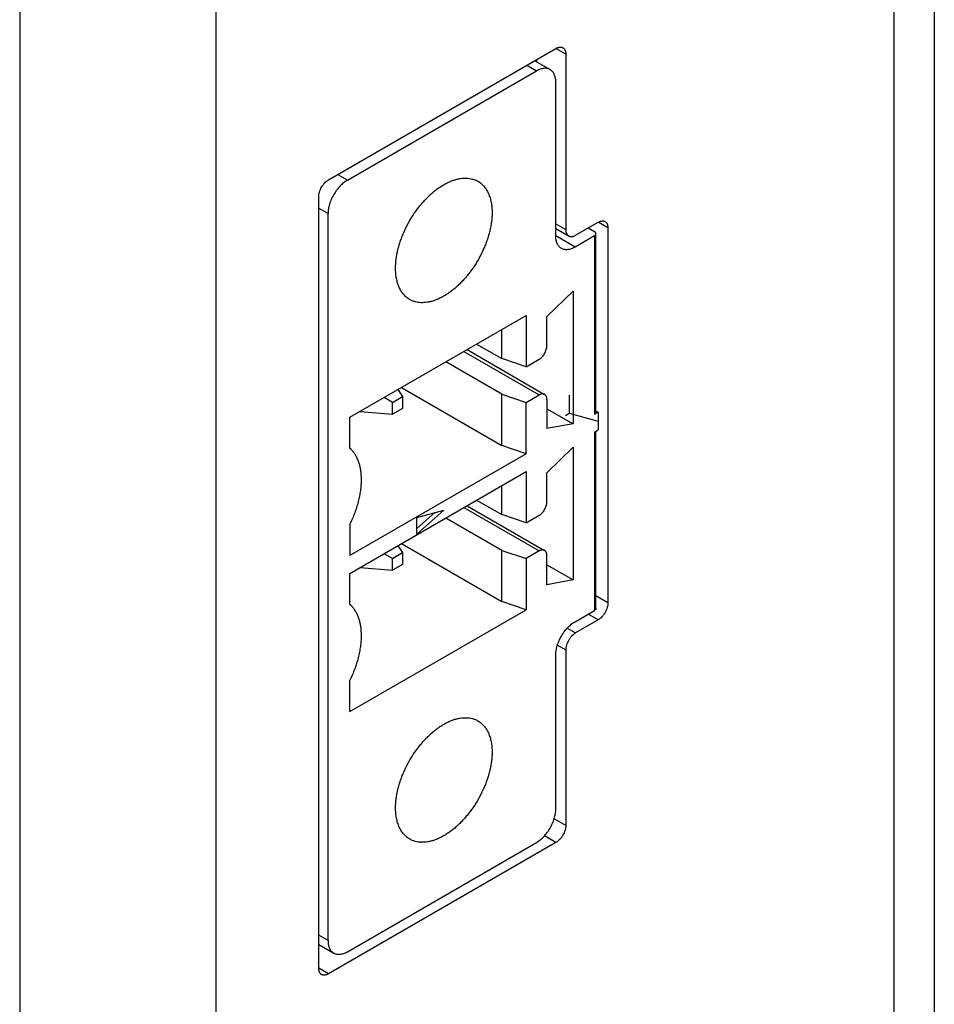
# Model space of a CAD drawing. Header units: inches. Extents: x 0 to 22, y 0 to 17.
# Tile 14 of 38: x 4.357 to 5.017, y 12.114 to 12.823. Entities that reach past the tile are written whole.
import ezdxf

# ---------------------------------------------------------------- set-up
doc = ezdxf.new("R2010")
doc.units = ezdxf.units.IN
doc.header["$LTSCALE"] = 1.21
doc.header["$MEASUREMENT"] = 0
doc.layers.get('0').update_dxf_attribs({"linetype": 'CONTINUOUS'})

msp = doc.modelspace()

# ---------------------------------------------------------------- linework, layer by layer
at = {"color": 7, "linetype": 'CONTINUOUS'}
for p, q in [((5.01707, 13.99627), (5.01707, 11.4007)), ((4.98778, 13.95544), (4.98778, 11.35987)), ((4.35743, 13.67314), (4.35743, 11.07757)), ((4.49886, 13.67314), (4.49886, 11.07757)), ((4.58017, 12.70806), (4.74422, 12.80278)), ((4.75129, 12.7987), (4.74422, 12.80278)), ((4.75129, 12.7987), (4.75129, 12.67215)), ((4.72311, 12.7906), (4.73015, 12.78654)), ((4.72888, 12.79393), (4.73999, 12.78751)), ((4.73008, 12.79462), (4.73008, 12.79323)), ((4.59374, 12.70777), (4.73015, 12.78654)), ((4.74407, 12.6676), (4.74407, 12.7785)), ((4.59374, 12.70777), (4.5867, 12.71184)), ((4.5731, 12.1398), (4.5731, 12.69582)), ((4.5731, 12.68754), (4.57982, 12.68367)), ((4.57982, 12.15971), (4.57982, 12.68367)), ((4.74407, 12.67632), (4.75129, 12.67215)), ((4.75836, 12.66807), (4.77463, 12.67746)), ((4.7817, 12.67337), (4.77463, 12.67746)), ((4.74407, 12.67294), (4.75336, 12.66757)), ((4.76752, 12.67335), (4.77191, 12.67082)), ((4.77306, 12.54063), (4.77306, 12.66921)), ((4.7817, 12.67337), (4.7817, 12.40312)), ((4.75799, 12.65957), (4.74407, 12.6676)), ((4.77191, 12.6676), (4.75799, 12.65957)), ((4.77191, 12.6676), (4.77191, 12.53902)), ((4.73767, 12.60942), (4.7566, 12.6279)), ((4.7566, 12.6279), (4.7566, 12.53211)), ((4.59558, 12.53686), (4.72274, 12.61029)), ((4.72274, 12.61029), (4.72274, 12.57332)), ((4.73767, 12.58836), (4.73767, 12.60942)), ((4.70509, 12.5792), (4.70509, 12.6001)), ((4.67782, 12.58435), (4.7321, 12.553)), ((4.68012, 12.58568), (4.73604, 12.55339)), ((4.687, 12.58965), (4.70509, 12.5792)), ((4.70509, 12.55349), (4.66473, 12.57679)), ((4.72274, 12.57332), (4.70509, 12.5792)), ((4.72274, 12.57332), (4.7321, 12.57872)), ((4.6301, 12.5568), (4.63361, 12.55182)), ((4.63272, 12.55831), (4.70509, 12.51652)), ((4.62625, 12.54757), (4.62019, 12.55107)), ((4.62625, 12.54757), (4.63361, 12.55182)), ((4.63361, 12.55182), (4.63361, 12.54333)), ((4.70509, 12.55349), (4.72274, 12.5476)), ((4.70509, 12.51652), (4.70509, 12.55349)), ((4.72274, 12.5476), (4.7321, 12.553)), ((4.73767, 12.54979), (4.73767, 12.52874)), ((4.75381, 12.55272), (4.75381, 12.5398)), ((4.62625, 12.53908), (4.62625, 12.54757)), ((4.63361, 12.54333), (4.62625, 12.53908)), ((4.72274, 12.51064), (4.72274, 12.5476)), ((4.73767, 12.54304), (4.7566, 12.53211)), ((4.77306, 12.54157), (4.77469, 12.54063)), ((4.59558, 12.51449), (4.59558, 12.53686)), ((4.60302, 12.54116), (4.62625, 12.53908)), ((4.75103, 12.53819), (4.75381, 12.5398)), ((4.75381, 12.5398), (4.77469, 12.5342)), ((4.77191, 12.53902), (4.77469, 12.54063)), ((4.77469, 12.54063), (4.77469, 12.52777)), ((4.7566, 12.53211), (4.73767, 12.52874)), ((4.77191, 12.52617), (4.77469, 12.52777)), ((4.77191, 12.52617), (4.77191, 12.39759)), ((4.77306, 12.39919), (4.77306, 12.52683)), ((4.5974, 12.51269), (4.59558, 12.51475)), ((4.72274, 12.51064), (4.70509, 12.51652)), ((4.73767, 12.49691), (4.7566, 12.5154)), ((4.7566, 12.5154), (4.7566, 12.41961)), ((4.72274, 12.51064), (4.59558, 12.43721)), ((4.59558, 12.42436), (4.72274, 12.49778)), ((4.72274, 12.49778), (4.72274, 12.46081)), ((4.73767, 12.47586), (4.73767, 12.49691)), ((4.70509, 12.4667), (4.70509, 12.48759)), ((4.67782, 12.47184), (4.7321, 12.4405)), ((4.68012, 12.47317), (4.73604, 12.44089)), ((4.687, 12.47714), (4.70509, 12.4667)), ((4.64385, 12.46469), (4.66334, 12.46991)), ((4.66334, 12.46991), (4.64385, 12.45263)), ((4.64385, 12.4567), (4.65675, 12.46814)), ((4.64385, 12.45263), (4.64385, 12.46469)), ((4.70509, 12.44098), (4.66473, 12.46428)), ((4.72274, 12.46081), (4.70509, 12.4667)), ((4.72274, 12.46081), (4.7321, 12.46621)), ((4.59558, 12.45958), (4.59558, 12.43721)), ((4.6301, 12.44429), (4.63361, 12.43931)), ((4.63272, 12.4458), (4.70509, 12.40401)), ((4.62625, 12.43506), (4.62019, 12.43857)), ((4.62625, 12.43506), (4.63361, 12.43931)), ((4.62625, 12.42658), (4.62625, 12.43506)), ((4.63361, 12.43931), (4.63361, 12.43082)), ((4.70509, 12.44098), (4.72274, 12.4351)), ((4.70509, 12.40401), (4.70509, 12.44098)), ((4.7321, 12.4405), (4.72274, 12.4351)), ((4.72274, 12.4351), (4.72274, 12.39813)), ((4.73767, 12.41623), (4.73767, 12.43728)), ((4.60302, 12.42865), (4.62625, 12.42658)), ((4.63361, 12.43082), (4.62625, 12.42658)), ((4.73767, 12.43054), (4.7566, 12.41961)), ((4.59558, 12.40199), (4.59558, 12.42436)), ((4.7566, 12.41961), (4.73767, 12.41623)), ((4.7817, 12.40312), (4.77306, 12.40811)), ((4.5974, 12.40019), (4.59558, 12.40224)), ((4.72274, 12.39813), (4.70509, 12.40401)), ((4.59558, 12.32471), (4.72274, 12.39813)), ((4.75799, 12.38955), (4.77191, 12.39759)), ((4.77463, 12.39087), (4.76745, 12.39502)), ((4.77463, 12.39087), (4.75836, 12.38148)), ((4.75238, 12.38494), (4.75836, 12.38148)), ((4.74528, 12.37271), (4.75129, 12.36924)), ((4.74407, 12.25454), (4.74407, 12.36544)), ((4.75129, 12.36924), (4.75129, 12.24268)), ((4.59558, 12.32471), (4.59558, 12.34707)), ((4.75129, 12.24268), (4.74293, 12.24751)), ((4.74422, 12.23044), (4.58017, 12.13572)), ((4.59374, 12.15167), (4.73015, 12.23043)), ((4.74422, 12.23044), (4.73593, 12.23522)), ((4.57982, 12.15971), (4.5731, 12.16359)), ((4.5731, 12.15693), (4.5839, 12.1507)), ((4.57379, 12.15653), (4.5731, 12.15613)), ((4.58017, 12.13572), (4.5731, 12.1398))]:
    msp.add_line(p, q, dxfattribs=at)
for centre in [(4.58296, 12.49992), (4.58296, 12.38741)]:
    msp.add_arc(centre, 0.01928, 41.49526, 49.11888, dxfattribs=at)
for points, knots in [([(4.74422, 12.80278), (4.74445, 12.80291), (4.7449, 12.80315), (4.74558, 12.80343), (4.74626, 12.80363), (4.74691, 12.80374), (4.74755, 12.80376), (4.74815, 12.80369), (4.74871, 12.80354), (4.74906, 12.80337), (4.74922, 12.80328)], [0, 0, 0, 0, 0.148587, 0.289512, 0.422729, 0.548648, 0.668006, 0.781943, 0.89199, 1, 1, 1, 1]), ([(4.74922, 12.80328), (4.74939, 12.80318), (4.7497, 12.80296), (4.75012, 12.80255), (4.75048, 12.80207), (4.75077, 12.80151), (4.751, 12.80089), (4.75117, 12.80021), (4.75127, 12.79947), (4.75129, 12.79896), (4.75129, 12.7987)], [0, 0, 0, 0, 0.108012, 0.218062, 0.332, 0.451359, 0.577278, 0.710493, 0.851415, 1, 1, 1, 1]), ([(4.73999, 12.78751), (4.73967, 12.7877), (4.73898, 12.78802), (4.73788, 12.78832), (4.73669, 12.78846), (4.73545, 12.78841), (4.73416, 12.7882), (4.73283, 12.78781), (4.73148, 12.78726), (4.73059, 12.78679), (4.73015, 12.78654)], [0, 0, 0, 0, 0.10801, 0.218057, 0.331993, 0.451351, 0.577273, 0.710492, 0.851399, 1, 1, 1, 1]), ([(4.74407, 12.7785), (4.74407, 12.77901), (4.74403, 12.78001), (4.74383, 12.78146), (4.7435, 12.7828), (4.74304, 12.78403), (4.74246, 12.78513), (4.74176, 12.78608), (4.74094, 12.78689), (4.74031, 12.78732), (4.73999, 12.78751)], [0, 0, 0, 0, 0.148598, 0.289503, 0.422721, 0.548642, 0.668, 0.781938, 0.891987, 1, 1, 1, 1]), ([(4.5731, 12.69582), (4.5731, 12.69609), (4.57313, 12.69665), (4.57327, 12.69781), (4.57361, 12.69929), (4.57427, 12.70107), (4.57514, 12.7028), (4.5762, 12.70443), (4.57742, 12.70588), (4.57853, 12.70693), (4.57946, 12.70763), (4.57994, 12.70793), (4.58017, 12.70806)], [0, 0, 0, 0, 0.05585, 0.114221, 0.237366, 0.366993, 0.499995, 0.632997, 0.762626, 0.885775, 0.944148, 1, 1, 1, 1]), ([(4.59374, 12.70777), (4.59327, 12.7075), (4.59234, 12.70691), (4.59099, 12.7059), (4.58967, 12.70475), (4.58839, 12.70348), (4.58716, 12.70209), (4.58599, 12.7006), (4.58489, 12.69903), (4.58388, 12.69739), (4.58296, 12.6957), (4.58215, 12.69396), (4.58145, 12.69221), (4.58087, 12.69045), (4.5804, 12.6887), (4.58007, 12.68698), (4.57987, 12.6853), (4.57982, 12.6842), (4.57982, 12.68367)], [0, 0, 0, 0, 0.055837, 0.114182, 0.174785, 0.237357, 0.301553, 0.366997, 0.433288, 0.500005, 0.566723, 0.633013, 0.698456, 0.762651, 0.825221, 0.885822, 0.944165, 1, 1, 1, 1]), ([(4.62854, 12.64429), (4.62854, 12.64529), (4.6286, 12.64734), (4.62889, 12.65044), (4.62936, 12.65362), (4.63001, 12.65685), (4.63085, 12.66013), (4.63186, 12.66343), (4.63304, 12.66673), (4.63484, 12.67114), (4.63747, 12.67654), (4.64116, 12.68273), (4.64465, 12.6876), (4.64766, 12.69124), (4.64999, 12.69382), (4.65238, 12.69624), (4.65484, 12.69848), (4.65734, 12.70054), (4.65988, 12.70241), (4.66244, 12.70407), (4.665, 12.70551), (4.66755, 12.70674), (4.67008, 12.70773), (4.67257, 12.70849), (4.67502, 12.70902), (4.67741, 12.7093), (4.67972, 12.70933), (4.68194, 12.70912), (4.68406, 12.70867), (4.68608, 12.70797), (4.68734, 12.70735), (4.68794, 12.707)], [0, 0, 0, 0, 0.030664, 0.06239, 0.095104, 0.128728, 0.163168, 0.198318, 0.234065, 0.270288, 0.343642, 0.41735, 0.490351, 0.526271, 0.561634, 0.596322, 0.63023, 0.663258, 0.695321, 0.726347, 0.756279, 0.785081, 0.812736, 0.839253, 0.864667, 0.889046, 0.912488, 0.935125, 0.957122, 0.978675, 1, 1, 1, 1]), ([(4.68794, 12.707), (4.68835, 12.70677), (4.68913, 12.70627), (4.69025, 12.70542), (4.69131, 12.70446), (4.69229, 12.70342), (4.69321, 12.70228), (4.69434, 12.70061), (4.69557, 12.6983), (4.69672, 12.69523), (4.69754, 12.69187), (4.69803, 12.68825), (4.69813, 12.68576), (4.69813, 12.68447)], [0, 0, 0, 0, 0.053911, 0.10808, 0.16276, 0.218191, 0.274597, 0.33218, 0.451506, 0.577392, 0.710578, 0.851435, 1, 1, 1, 1]), ([(4.69813, 12.68447), (4.69813, 12.68347), (4.69807, 12.68143), (4.69778, 12.67833), (4.69731, 12.67515), (4.69666, 12.67191), (4.69582, 12.66864), (4.69481, 12.66534), (4.69363, 12.66203), (4.69183, 12.65763), (4.6892, 12.65223), (4.68551, 12.64603), (4.68202, 12.64117), (4.67901, 12.63752), (4.67669, 12.63495), (4.67429, 12.63253), (4.67183, 12.63028), (4.66933, 12.62822), (4.66679, 12.62636), (4.66424, 12.6247), (4.66168, 12.62325), (4.65912, 12.62203), (4.65659, 12.62103), (4.6541, 12.62027), (4.65165, 12.61975), (4.64927, 12.61947), (4.64696, 12.61943), (4.64473, 12.61964), (4.64261, 12.62009), (4.6406, 12.62079), (4.63933, 12.62141), (4.63873, 12.62176)], [0, 0, 0, 0, 0.030664, 0.06239, 0.095104, 0.128728, 0.163168, 0.198318, 0.234065, 0.270288, 0.343642, 0.41735, 0.490351, 0.526271, 0.561634, 0.596322, 0.63023, 0.663258, 0.695321, 0.726347, 0.756279, 0.785081, 0.812736, 0.839253, 0.864667, 0.889046, 0.912488, 0.935125, 0.957122, 0.978675, 1, 1, 1, 1]), ([(4.77463, 12.67746), (4.77485, 12.67759), (4.7753, 12.67782), (4.77599, 12.6781), (4.77666, 12.6783), (4.77732, 12.67841), (4.77795, 12.67843), (4.77855, 12.67837), (4.77912, 12.67821), (4.77946, 12.67805), (4.77963, 12.67795)], [0, 0, 0, 0, 0.148587, 0.289512, 0.422729, 0.548648, 0.668006, 0.781943, 0.89199, 1, 1, 1, 1]), ([(4.77963, 12.67795), (4.77979, 12.67786), (4.78011, 12.67764), (4.78052, 12.67723), (4.78088, 12.67674), (4.78118, 12.67618), (4.78141, 12.67556), (4.78158, 12.67488), (4.78168, 12.67414), (4.7817, 12.67363), (4.7817, 12.67337)], [0, 0, 0, 0, 0.108012, 0.218062, 0.332, 0.451359, 0.577278, 0.710493, 0.851415, 1, 1, 1, 1]), ([(4.75129, 12.67215), (4.75129, 12.67189), (4.75131, 12.67138), (4.75141, 12.67064), (4.75158, 12.66996), (4.75181, 12.66934), (4.75211, 12.66878), (4.75247, 12.6683), (4.75288, 12.66789), (4.7532, 12.66767), (4.75336, 12.66757)], [0, 0, 0, 0, 0.148585, 0.289507, 0.422722, 0.548641, 0.668, 0.781938, 0.891988, 1, 1, 1, 1]), ([(4.77306, 12.66921), (4.77306, 12.66928), (4.77305, 12.66943), (4.77299, 12.66966), (4.77289, 12.66988), (4.77276, 12.67009), (4.7726, 12.67029), (4.77232, 12.67055), (4.77208, 12.67072), (4.77191, 12.67082)], [0, 0, 0, 0, 0.108049, 0.218136, 0.332113, 0.451512, 0.577459, 0.710725, 1, 1, 1, 1]), ([(4.77191, 12.6676), (4.77208, 12.6677), (4.77232, 12.66787), (4.7726, 12.66813), (4.77276, 12.66833), (4.77289, 12.66854), (4.77299, 12.66876), (4.77305, 12.66898), (4.77306, 12.66914), (4.77306, 12.66921)], [0, 0, 0, 0, 0.289275, 0.422541, 0.548488, 0.667887, 0.781864, 0.891951, 1, 1, 1, 1]), ([(4.74815, 12.65859), (4.74782, 12.65878), (4.7472, 12.65921), (4.74638, 12.66002), (4.74568, 12.66097), (4.74509, 12.66207), (4.74464, 12.6633), (4.74431, 12.66464), (4.74411, 12.66609), (4.74407, 12.66709), (4.74407, 12.6676)], [0, 0, 0, 0, 0.108013, 0.218062, 0.332, 0.451358, 0.577279, 0.710497, 0.851402, 1, 1, 1, 1]), ([(4.75336, 12.66757), (4.75353, 12.66748), (4.75388, 12.66731), (4.75444, 12.66716), (4.75504, 12.66709), (4.75567, 12.66711), (4.75633, 12.66722), (4.757, 12.66742), (4.75769, 12.6677), (4.75814, 12.66794), (4.75836, 12.66807)], [0, 0, 0, 0, 0.10801, 0.218057, 0.331994, 0.451352, 0.577271, 0.710488, 0.851413, 1, 1, 1, 1]), ([(4.75799, 12.65957), (4.75754, 12.65931), (4.75666, 12.65884), (4.75531, 12.65829), (4.75398, 12.6579), (4.75269, 12.65769), (4.75144, 12.65764), (4.75026, 12.65778), (4.74915, 12.65808), (4.74847, 12.6584), (4.74815, 12.65859)], [0, 0, 0, 0, 0.148601, 0.289508, 0.422727, 0.548649, 0.668007, 0.781943, 0.89199, 1, 1, 1, 1]), ([(4.63873, 12.62176), (4.63833, 12.622), (4.63754, 12.6225), (4.63642, 12.62335), (4.63537, 12.6243), (4.63438, 12.62535), (4.63347, 12.62649), (4.63233, 12.62815), (4.6311, 12.63047), (4.62995, 12.63353), (4.62913, 12.63689), (4.62864, 12.64051), (4.62854, 12.64301), (4.62854, 12.64429)], [0, 0, 0, 0, 0.053911, 0.10808, 0.16276, 0.218191, 0.274597, 0.33218, 0.451506, 0.577392, 0.710578, 0.851435, 1, 1, 1, 1]), ([(4.7321, 12.57872), (4.73248, 12.57894), (4.73323, 12.57947), (4.73427, 12.58044), (4.73522, 12.58158), (4.73606, 12.58286), (4.73675, 12.58423), (4.73726, 12.58563), (4.73759, 12.58701), (4.73767, 12.58792), (4.73767, 12.58836)], [0, 0, 0, 0, 0.114159, 0.237329, 0.36698, 0.500005, 0.63303, 0.762679, 0.885845, 1, 1, 1, 1]), ([(4.73604, 12.55339), (4.73591, 12.55347), (4.73563, 12.5536), (4.73519, 12.55372), (4.73472, 12.55377), (4.73422, 12.55376), (4.7337, 12.55367), (4.73317, 12.55351), (4.73263, 12.55329), (4.73228, 12.55311), (4.7321, 12.553)], [0, 0, 0, 0, 0.10801, 0.218057, 0.331994, 0.451352, 0.577272, 0.710488, 0.851412, 1, 1, 1, 1]), ([(4.73767, 12.54979), (4.73767, 12.55), (4.73765, 12.5504), (4.73757, 12.55097), (4.73744, 12.55151), (4.73726, 12.552), (4.73702, 12.55244), (4.73674, 12.55282), (4.73641, 12.55315), (4.73616, 12.55332), (4.73604, 12.55339)], [0, 0, 0, 0, 0.148585, 0.289507, 0.422722, 0.548641, 0.668, 0.781938, 0.891987, 1, 1, 1, 1]), ([(4.77306, 12.54063), (4.77306, 12.54056), (4.77305, 12.54041), (4.77299, 12.54018), (4.77289, 12.53997), (4.77276, 12.53975), (4.7726, 12.53955), (4.77232, 12.53929), (4.77208, 12.53912), (4.77191, 12.53902)], [0, 0, 0, 0, 0.108049, 0.218136, 0.332113, 0.451512, 0.577459, 0.710725, 1, 1, 1, 1]), ([(4.60393, 12.49186), (4.60393, 12.49293), (4.60386, 12.49502), (4.60355, 12.49809), (4.60303, 12.501), (4.60231, 12.50374), (4.60139, 12.50629), (4.60026, 12.50865), (4.59895, 12.51079), (4.59793, 12.51209), (4.5974, 12.51269)], [0, 0, 0, 0, 0.143607, 0.281632, 0.414028, 0.54089, 0.662446, 0.779086, 0.891362, 1, 1, 1, 1]), ([(4.59558, 12.45958), (4.59624, 12.46093), (4.5975, 12.46364), (4.59918, 12.46776), (4.60062, 12.4719), (4.60181, 12.47602), (4.60275, 12.48011), (4.60342, 12.48412), (4.60383, 12.48803), (4.60393, 12.4906), (4.60393, 12.49186)], [0, 0, 0, 0, 0.13399, 0.266521, 0.39699, 0.524823, 0.649487, 0.770502, 0.887453, 1, 1, 1, 1]), ([(4.7321, 12.46621), (4.73248, 12.46643), (4.73323, 12.46696), (4.73427, 12.46793), (4.73522, 12.46908), (4.73606, 12.47036), (4.73675, 12.47172), (4.73726, 12.47312), (4.73759, 12.4745), (4.73767, 12.47542), (4.73767, 12.47586)], [0, 0, 0, 0, 0.114159, 0.237329, 0.36698, 0.500005, 0.63303, 0.762679, 0.885845, 1, 1, 1, 1]), ([(4.73604, 12.44089), (4.73591, 12.44096), (4.73563, 12.44109), (4.73519, 12.44121), (4.73472, 12.44127), (4.73422, 12.44125), (4.7337, 12.44116), (4.73317, 12.44101), (4.73263, 12.44079), (4.73228, 12.4406), (4.7321, 12.4405)], [0, 0, 0, 0, 0.10801, 0.218057, 0.331994, 0.451352, 0.577272, 0.710488, 0.851412, 1, 1, 1, 1]), ([(4.73767, 12.43728), (4.73767, 12.43749), (4.73765, 12.43789), (4.73757, 12.43847), (4.73744, 12.43901), (4.73726, 12.4395), (4.73702, 12.43994), (4.73674, 12.44032), (4.73641, 12.44064), (4.73616, 12.44081), (4.73604, 12.44089)], [0, 0, 0, 0, 0.148585, 0.289507, 0.422722, 0.548641, 0.668, 0.781938, 0.891987, 1, 1, 1, 1]), ([(4.60393, 12.37935), (4.60393, 12.38042), (4.60386, 12.38252), (4.60355, 12.38558), (4.60303, 12.38849), (4.60231, 12.39123), (4.60139, 12.39379), (4.60026, 12.39614), (4.59895, 12.39828), (4.59793, 12.39958), (4.5974, 12.40019)], [0, 0, 0, 0, 0.143607, 0.281632, 0.414028, 0.54089, 0.662446, 0.779086, 0.891362, 1, 1, 1, 1]), ([(4.7817, 12.40312), (4.7817, 12.40285), (4.78167, 12.40229), (4.78153, 12.40113), (4.78119, 12.39964), (4.78053, 12.39787), (4.77966, 12.39613), (4.7786, 12.39451), (4.77738, 12.39306), (4.77627, 12.39201), (4.77534, 12.39131), (4.77486, 12.39101), (4.77463, 12.39087)], [0, 0, 0, 0, 0.05585, 0.114221, 0.237366, 0.366993, 0.499995, 0.632997, 0.762626, 0.885775, 0.944148, 1, 1, 1, 1]), ([(4.77306, 12.39919), (4.77306, 12.39912), (4.77305, 12.39897), (4.77299, 12.39875), (4.77289, 12.39853), (4.77276, 12.39832), (4.7726, 12.39812), (4.77232, 12.39785), (4.77208, 12.39769), (4.77191, 12.39759)], [0, 0, 0, 0, 0.108049, 0.218136, 0.332113, 0.451512, 0.577459, 0.710725, 1, 1, 1, 1]), ([(4.74407, 12.36544), (4.74407, 12.36598), (4.74412, 12.36708), (4.74432, 12.36876), (4.74465, 12.37048), (4.74511, 12.37222), (4.7457, 12.37398), (4.7464, 12.37574), (4.74721, 12.37747), (4.74813, 12.37917), (4.74914, 12.38081), (4.75024, 12.38238), (4.7514, 12.38387), (4.75264, 12.38525), (4.75392, 12.38653), (4.75524, 12.38768), (4.75659, 12.38869), (4.75752, 12.38928), (4.75799, 12.38955)], [0, 0, 0, 0, 0.055835, 0.114178, 0.174779, 0.237349, 0.301544, 0.366987, 0.433277, 0.499995, 0.566712, 0.633003, 0.698447, 0.762643, 0.825215, 0.885818, 0.944163, 1, 1, 1, 1]), ([(4.59558, 12.34707), (4.59624, 12.34842), (4.5975, 12.35113), (4.59918, 12.35525), (4.60062, 12.35939), (4.60181, 12.36352), (4.60275, 12.3676), (4.60342, 12.37161), (4.60383, 12.37552), (4.60393, 12.37809), (4.60393, 12.37935)], [0, 0, 0, 0, 0.13399, 0.266521, 0.39699, 0.524823, 0.649487, 0.770502, 0.887453, 1, 1, 1, 1]), ([(4.75836, 12.38148), (4.75813, 12.38135), (4.75765, 12.38105), (4.75672, 12.38035), (4.75561, 12.3793), (4.7544, 12.37785), (4.75333, 12.37622), (4.75246, 12.37449), (4.7518, 12.37271), (4.75146, 12.37122), (4.75132, 12.37007), (4.75129, 12.36951), (4.75129, 12.36924)], [0, 0, 0, 0, 0.055852, 0.114225, 0.237374, 0.367003, 0.500005, 0.633007, 0.762634, 0.885779, 0.94415, 1, 1, 1, 1]), ([(4.62854, 12.25534), (4.62854, 12.25634), (4.6286, 12.25839), (4.62889, 12.26149), (4.62936, 12.26467), (4.63001, 12.2679), (4.63085, 12.27118), (4.63186, 12.27448), (4.63304, 12.27778), (4.63484, 12.28219), (4.63747, 12.28759), (4.64116, 12.29378), (4.64465, 12.29865), (4.64766, 12.30229), (4.64999, 12.30487), (4.65238, 12.30729), (4.65484, 12.30953), (4.65734, 12.31159), (4.65988, 12.31346), (4.66244, 12.31512), (4.665, 12.31656), (4.66755, 12.31779), (4.67008, 12.31878), (4.67257, 12.31954), (4.67502, 12.32007), (4.67741, 12.32035), (4.67972, 12.32038), (4.68194, 12.32017), (4.68406, 12.31972), (4.68608, 12.31903), (4.68734, 12.3184), (4.68794, 12.31805)], [0, 0, 0, 0, 0.030664, 0.06239, 0.095104, 0.128728, 0.163168, 0.198318, 0.234065, 0.270288, 0.343642, 0.41735, 0.490351, 0.526271, 0.561634, 0.596322, 0.63023, 0.663258, 0.695321, 0.726347, 0.756279, 0.785081, 0.812736, 0.839253, 0.864667, 0.889046, 0.912488, 0.935125, 0.957122, 0.978675, 1, 1, 1, 1]), ([(4.68794, 12.31805), (4.68835, 12.31782), (4.68913, 12.31732), (4.69025, 12.31647), (4.69131, 12.31551), (4.69229, 12.31447), (4.69321, 12.31333), (4.69434, 12.31166), (4.69557, 12.30935), (4.69672, 12.30628), (4.69754, 12.30292), (4.69803, 12.2993), (4.69813, 12.29681), (4.69813, 12.29552)], [0, 0, 0, 0, 0.053911, 0.10808, 0.16276, 0.218191, 0.274597, 0.33218, 0.451506, 0.577392, 0.710578, 0.851435, 1, 1, 1, 1]), ([(4.69813, 12.29552), (4.69813, 12.29452), (4.69807, 12.29248), (4.69778, 12.28938), (4.69731, 12.2862), (4.69666, 12.28296), (4.69582, 12.27969), (4.69481, 12.27639), (4.69363, 12.27308), (4.69183, 12.26868), (4.6892, 12.26328), (4.68551, 12.25708), (4.68202, 12.25222), (4.67901, 12.24857), (4.67669, 12.246), (4.67429, 12.24358), (4.67183, 12.24133), (4.66933, 12.23927), (4.66679, 12.23741), (4.66424, 12.23575), (4.66168, 12.2343), (4.65912, 12.23308), (4.65659, 12.23208), (4.6541, 12.23132), (4.65165, 12.2308), (4.64927, 12.23052), (4.64696, 12.23048), (4.64473, 12.23069), (4.64261, 12.23114), (4.6406, 12.23184), (4.63933, 12.23246), (4.63873, 12.23281)], [0, 0, 0, 0, 0.030664, 0.06239, 0.095104, 0.128728, 0.163168, 0.198318, 0.234065, 0.270288, 0.343642, 0.41735, 0.490351, 0.526271, 0.561634, 0.596322, 0.63023, 0.663258, 0.695321, 0.726347, 0.756279, 0.785081, 0.812736, 0.839253, 0.864667, 0.889046, 0.912488, 0.935125, 0.957122, 0.978675, 1, 1, 1, 1]), ([(4.63873, 12.23281), (4.63833, 12.23305), (4.63754, 12.23355), (4.63642, 12.2344), (4.63537, 12.23535), (4.63438, 12.2364), (4.63347, 12.23754), (4.63233, 12.2392), (4.6311, 12.24152), (4.62995, 12.24458), (4.62913, 12.24794), (4.62864, 12.25156), (4.62854, 12.25406), (4.62854, 12.25534)], [0, 0, 0, 0, 0.053911, 0.10808, 0.16276, 0.218191, 0.274597, 0.33218, 0.451506, 0.577392, 0.710578, 0.851435, 1, 1, 1, 1]), ([(4.73015, 12.23043), (4.73062, 12.2307), (4.73155, 12.23129), (4.73289, 12.23231), (4.73422, 12.23346), (4.7355, 12.23473), (4.73673, 12.23612), (4.7379, 12.2376), (4.739, 12.23917), (4.74001, 12.24081), (4.74092, 12.24251), (4.74174, 12.24424), (4.74244, 12.246), (4.74302, 12.24776), (4.74348, 12.24951), (4.74382, 12.25123), (4.74402, 12.2529), (4.74407, 12.254), (4.74407, 12.25454)], [0, 0, 0, 0, 0.055837, 0.114182, 0.174785, 0.237357, 0.301553, 0.366997, 0.433288, 0.500005, 0.566723, 0.633013, 0.698456, 0.762651, 0.825221, 0.885822, 0.944165, 1, 1, 1, 1]), ([(4.75129, 12.24268), (4.75129, 12.24241), (4.75127, 12.24185), (4.75113, 12.2407), (4.75078, 12.23921), (4.75013, 12.23743), (4.74925, 12.2357), (4.74819, 12.23407), (4.74698, 12.23262), (4.74586, 12.23157), (4.74493, 12.23087), (4.74446, 12.23057), (4.74422, 12.23044)], [0, 0, 0, 0, 0.05585, 0.114221, 0.237366, 0.366993, 0.499995, 0.632997, 0.762626, 0.885775, 0.944148, 1, 1, 1, 1]), ([(4.57982, 12.15971), (4.57982, 12.1592), (4.57986, 12.1582), (4.58006, 12.15675), (4.58039, 12.1554), (4.58084, 12.15418), (4.58143, 12.15308), (4.58213, 12.15212), (4.58295, 12.15132), (4.58357, 12.15088), (4.5839, 12.1507)], [0, 0, 0, 0, 0.148598, 0.289503, 0.422721, 0.548642, 0.668, 0.781938, 0.891987, 1, 1, 1, 1]), ([(4.5839, 12.1507), (4.58422, 12.15051), (4.5849, 12.15019), (4.58601, 12.14988), (4.58719, 12.14975), (4.58844, 12.14979), (4.58973, 12.15001), (4.59106, 12.1504), (4.59241, 12.15095), (4.59329, 12.15142), (4.59374, 12.15167)], [0, 0, 0, 0, 0.10801, 0.218057, 0.331993, 0.451351, 0.577273, 0.710492, 0.851399, 1, 1, 1, 1]), ([(4.57517, 12.13522), (4.57501, 12.13532), (4.57469, 12.13554), (4.57428, 12.13595), (4.57392, 12.13643), (4.57362, 12.13699), (4.57339, 12.13761), (4.57322, 12.1383), (4.57312, 12.13903), (4.5731, 12.13954), (4.5731, 12.1398)], [0, 0, 0, 0, 0.108012, 0.218062, 0.332, 0.451359, 0.577278, 0.710493, 0.851415, 1, 1, 1, 1]), ([(4.58017, 12.13572), (4.57995, 12.13559), (4.5795, 12.13535), (4.57881, 12.13507), (4.57814, 12.13487), (4.57748, 12.13476), (4.57685, 12.13474), (4.57625, 12.13481), (4.57568, 12.13496), (4.57534, 12.13513), (4.57517, 12.13522)], [0, 0, 0, 0, 0.148587, 0.289512, 0.422729, 0.548648, 0.668006, 0.781943, 0.89199, 1, 1, 1, 1])]:
    msp.add_open_spline(points, degree=3, knots=knots, dxfattribs=at)

doc.saveas('drawing.dxf')
